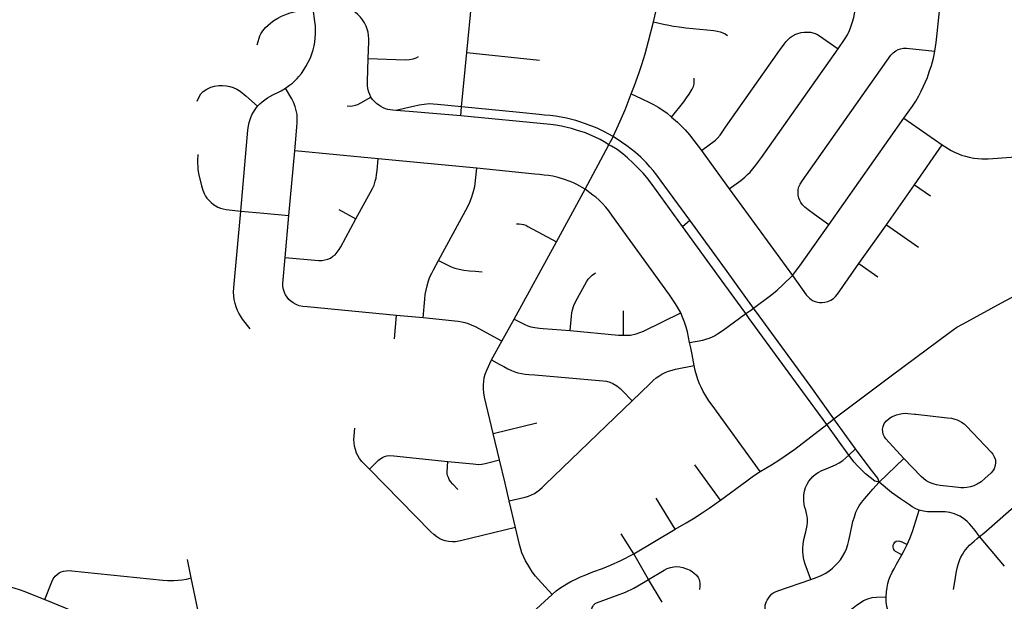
# Model space of a CAD drawing. Extents: x 1410746 to 1533160, y 578873 to 704954.
# Tile 209 of 227: x 1510802 to 1517310, y 661805 to 665648. Entities that reach past the tile are written whole.
import ezdxf

# ---------------------------------------------------------------- set-up
doc = ezdxf.new("R2010")
doc.units = 0
doc.header["$MEASUREMENT"] = 0
doc.layers.add('MC_STREETS', color=254, linetype='CONTINUOUS')

msp = doc.modelspace()

# ---------------------------------------------------------------- linework, layer by layer
at = {"layer": 'MC_STREETS'}
for p, q in [((1513757.448525, 665431.00245), (1513791.44425, 665769.159675)), ((1514992.1674, 665633.332625), (1515016.1051, 665737.285975)), ((1516081.04995, 665546.571675), (1516211.028275, 665456.160725)), ((1513722.0608, 665071.324575), (1513757.448525, 665431.00245)), ((1513757.448525, 665431.00245), (1514238.10405, 665381.220275)), ((1513722.0608, 665071.324575), (1513564.666025, 665087.590125)), ((1513716.802925, 665013.12785), (1513558.352375, 665025.670675)), ((1513716.802925, 665013.12785), (1513722.0608, 665071.324575)), ((1516149.3873, 664293.44655), (1516646.1523, 664997.942)), ((1516646.1523, 664997.942), (1516898.04025, 664821.248875)), ((1512620.020025, 664782.1667), (1512633.93105, 664936.97505)), ((1514540.0119, 664527.31385), (1514696.9988, 664821.789325)), ((1516716.56465, 664556.940425), (1516898.04025, 664821.248875)), ((1512581.719575, 664355.1436), (1512620.020025, 664782.1667)), ((1513171.7128, 664729.2662), (1512620.020025, 664782.1667)), ((1513823.333825, 664665.9967), (1513171.7128, 664729.2662)), ((1516531.47675, 664292.463925), (1516716.56465, 664556.940425)), ((1516716.56465, 664556.940425), (1516821.74915, 664484.0249)), ((1514350.59825, 664179.5009), (1514540.0119, 664527.31385)), ((1515491.961125, 664530.694425), (1515909.63415, 663958.9347)), ((1512263.33045, 664383.09235), (1512415.332525, 664369.94745)), ((1512415.332525, 664369.94745), (1512581.719575, 664355.1436)), ((1512912.505325, 664394.130075), (1513024.59335, 664331.2568)), ((1512556.474875, 664076.16385), (1512581.719575, 664355.1436)), ((1515182.563875, 664280.90585), (1515230.799125, 664324.344225)), ((1516348.54725, 664036.578025), (1516531.47675, 664292.463925)), ((1516531.47675, 664292.463925), (1516742.94485, 664145.154525)), ((1514071.191, 663670.45075), (1514350.59825, 664179.5009)), ((1516348.54725, 664036.578025), (1516473.955875, 663949.936075)), ((1514793.498725, 663563.11085), (1514793.261725, 663725.407975)), ((1513279.424075, 663539.865725), (1513292.604325, 663693.241725)), ((1513469.953675, 663677.1412), (1513292.604325, 663693.241725)), ((1513989.5947, 663522.906425), (1514071.191, 663670.45075)), ((1513921.47065, 663399.692775), (1513989.5947, 663522.906425)), ((1516184.011975, 663011.956725), (1516571.578325, 663301.471225)), ((1516137.098, 662973.999725), (1516184.011975, 663011.956725)), ((1516326.977825, 662813.3314), (1516184.011975, 663011.956725)), ((1513930.95315, 662914.05875), (1514219.2879, 662984.947325)), ((1515925.318975, 662810.94415), (1516137.098, 662973.999725)), ((1516282.680675, 662771.49585), (1516137.098, 662973.999725)), ((1513972.785925, 662739.666875), (1513930.95315, 662914.05875)), ((1515826.756, 662742.44535), (1515925.318975, 662810.94415)), ((1516282.680675, 662771.49585), (1516326.977825, 662813.3314)), ((1516483.60425, 662593.24785), (1516646.68815, 662747.885325)), ((1515433.03155, 662473.5564), (1515263.550825, 662707.350625)), ((1514078.84995, 662292.75935), (1514036.36185, 662468.809825)), ((1515134.93115, 662281.29885), (1515009.77115, 662487.20835)), ((1514860.493575, 662118.463575), (1515134.93115, 662281.29885)), ((1514860.493575, 662118.463575), (1514778.58165, 662251.879425)), ((1517310.18375, 662037.40515), (1517146.682875, 662234.4021)), ((1511934.667825, 661959.5902), (1511910.5095, 662081.501975)), ((1514958.928175, 661949.19865), (1514860.493575, 662118.463575)), ((1512046.2213, 661436.37385), (1511934.667825, 661959.5902))]:
    msp.add_line(p, q, dxfattribs=at)
for points in [[(1516211.028275, 665456.160725), (1516254.07935, 665516.4208), (1516272.632125, 665548.514575), (1516286.332575, 665576.3229), (1516296.0294, 665600.1949), (1516306.73115, 665633.157125), (1516315.3827, 665661.41985), (1516320.5989, 665686.100575), (1516324.67205, 665709.7088), (1516335.315075, 665802.42055)], [(1513106.465175, 665390.7091), (1513109.988725, 665501.112025), (1513109.8854, 665522.45825), (1513108.599175, 665544.066625), (1513105.255025, 665565.160525), (1513099.33845, 665585.997175), (1513091.365525, 665605.8058), (1513080.3025, 665627.927725), (1513068.726575, 665646.19195), (1513054.835475, 665664.456175), (1513037.85745, 665681.4342), (1513019.07875, 665696.86875), (1512999.013825, 665709.2164), (1512978.63935, 665719.814625), (1512958.136975, 665728.1132), (1512936.4956, 665734.459175), (1512913.8665, 665737.770325), (1512891.4864, 665738.54205), (1512866.584025, 665736.449325), (1512740.769425, 665718.92275)], [(1516851.18875, 665440.36175), (1516859.4852, 665497.973675), (1516866.734825, 665556.5546), (1516885.581025, 665749.26155)], [(1512371.455225, 665482.81095), (1512384.46275, 665525.6078), (1512388.957475, 665541.192725), (1512395.091325, 665554.19795), (1512408.6451, 665573.6277), (1512427.868825, 665595.8698), (1512444.7405, 665612.325125), (1512462.709625, 665627.30345), (1512482.0764, 665641.892325), (1512507.36735, 665657.831925), (1512532.31185, 665670.134725), (1512554.4086, 665680.3027), (1512572.795375, 665687.258725), (1512589.470525, 665692.7879), (1512616.35775, 665700.64915), (1512654.266, 665707.5049), (1512740.769425, 665718.92275)], [(1512560.08535, 665196.398175), (1512586.012625, 665214.3312), (1512604.707025, 665229.23045), (1512621.616125, 665244.561375), (1512636.7216, 665259.8923), (1512647.99435, 665272.743225), (1512664.2271, 665293.259625), (1512680.47955, 665316.63085), (1512693.785275, 665337.886375), (1512709.75605, 665366.744925), (1512723.2124, 665396.3774), (1512733.30875, 665421.983125), (1512740.97105, 665447.793), (1512747.8268, 665474.812725), (1512752.04665, 665500.055025), (1512755.365875, 665528.41225), (1512756.9866, 665556.0713), (1512757.5055, 665578.4555), (1512756.295675, 665607.491625), (1512753.06945, 665636.527725), (1512740.769425, 665718.92275)], [(1514844.062525, 665157.70385), (1514866.688425, 665214.040175), (1514896.31205, 665299.4898), (1514913.533475, 665351.2794), (1514935.3064, 665421.932475), (1514959.005175, 665506.030725), (1514992.1674, 665633.332625)], [(1514992.1674, 665633.332625), (1515056.732625, 665618.37325), (1515092.354975, 665610.83275), (1515124.32945, 665605.108775)], [(1515124.32945, 665605.108775), (1515160.21945, 665600.17205), (1515205.982475, 665594.711675), (1515389.26185, 665575.94005), (1515411.6719, 665572.2609), (1515432.102975, 665567.888225), (1515448.576025, 665562.129375), (1515464.996925, 665553.4565), (1515479.994275, 665543.71635)], [(1515307.9559, 664783.5407), (1515400.4869, 664851.8365), (1515414.208975, 664865.071375), (1515431.157425, 664885.8991), (1515448.45825, 664910.728125), (1515467.476925, 664937.3478), (1515823.78525, 665444.3117), (1515853.755025, 665486.40215), (1515868.116525, 665503.9976), (1515882.987575, 665518.66915), (1515894.98525, 665529.74885), (1515907.5118, 665538.99785), (1515919.999625, 665546.06115), (1515925.956, 665549.233725), (1515944.916575, 665556.91055), (1515966.646525, 665562.3518), (1515987.495225, 665565.623125), (1516008.017175, 665566.349825), (1516029.6172, 665564.507325), (1516053.692925, 665559.705825), (1516070.068525, 665552.656675), (1516081.04995, 665546.571675)], [(1513106.465175, 665390.7091), (1513350.7566, 665381.87685), (1513379.6256, 665384.24965), (1513402.16715, 665389.390725), (1513421.945575, 665396.945325), (1513438.111225, 665405.39905)], [(1515491.961125, 664530.694425), (1515567.974425, 664586.534875), (1515594.485525, 664607.92065), (1515612.198425, 664624.3632), (1515629.6436, 664641.539025), (1515648.557925, 664662.331625), (1515666.956175, 664685.68395), (1515685.680875, 664711.58055), (1515704.418375, 664738.205825), (1516211.028275, 665456.160725)], [(1516149.3873, 664293.44655), (1516055.066625, 664361.07075), (1516013.462375, 664391.322975), (1515991.010975, 664408.482075), (1515975.2935, 664425.1569), (1515965.1485, 664439.18215), (1515957.537625, 664453.526275), (1515952.180025, 664468.194875), (1515948.030425, 664487.577725), (1515946.38935, 664505.823075), (1515948.418875, 664525.095675), (1515952.695775, 664544.32825), (1515961.159325, 664562.029), (1515976.480825, 664586.164775), (1516559.5922, 665412.97285), (1516575.34445, 665429.815), (1516592.4038, 665441.1693), (1516607.451675, 665450.0092), (1516624.74855, 665455.7152), (1516643.58315, 665459.56625), (1516663.811475, 665459.5702), (1516851.18875, 665440.36175)], [(1516646.1523, 664997.942), (1516702.498075, 665076.3459), (1516724.459975, 665110.564975), (1516744.449425, 665144.455), (1516761.303725, 665175.850275), (1516776.77975, 665208.72785), (1516789.637325, 665236.551275), (1516801.1032, 665265.128325), (1516813.629375, 665302.794875), (1516828.00025, 665346.214275), (1516841.50035, 665394.214675), (1516851.18875, 665440.36175)], [(1513122.4705, 665136.11675), (1513115.284525, 665153.25255), (1513109.663725, 665169.750225), (1513104.164725, 665192.0727), (1513101.2064, 665215.0779), (1513101.102375, 665240.582125), (1513106.465175, 665390.7091)], [(1511975.48555, 665108.897675), (1511989.870675, 665143.2493), (1511999.440475, 665158.1876), (1512014.033375, 665174.510075), (1512038.45415, 665189.857525), (1512065.075225, 665201.332125), (1512089.4014, 665208.2169), (1512118.317425, 665212.34775), (1512142.6436, 665212.806725), (1512168.346725, 665210.9708), (1512190.48215, 665206.30955), (1512212.833175, 665199.349575), (1512237.194375, 665189.398525), (1512260.1536, 665174.817475), (1512296.709975, 665145.378575), (1512374.97555, 665076.207125)], [(1515111.030125, 665004.923475), (1515191.20745, 665105.1352), (1515209.664125, 665131.765075), (1515226.122425, 665156.60885), (1515246.64305, 665188.666525), (1515254.8261, 665206.371875), (1515259.064275, 665223.419425), (1515260.623, 665260.49055)], [(1512374.97555, 665076.207125), (1512389.181425, 665091.6088), (1512404.621675, 665105.4529), (1512422.86125, 665119.4008), (1512439.52355, 665130.931825), (1512455.295975, 665140.222425), (1512476.25385, 665151.457575), (1512508.662925, 665166.581825), (1512531.3493, 665178.46515), (1512560.08535, 665196.398175)], [(1512633.93105, 664936.97505), (1512635.902725, 664967.84095), (1512637.0505, 664994.9878), (1512635.288025, 665021.9792), (1512630.422875, 665048.297725), (1512623.5853, 665074.2875), (1512612.855, 665102.53285), (1512600.428975, 665125.30185), (1512560.08535, 665196.398175)], [(1514724.377675, 664875.94735), (1514760.03115, 664952.90945), (1514803.410325, 665053.414175), (1514844.062525, 665157.70385)], [(1514844.062525, 665157.70385), (1514909.9258, 665127.650975), (1514965.70555, 665101.1455), (1514991.905775, 665088.10285), (1515022.3908, 665070.388575), (1515053.69975, 665049.790575), (1515082.530825, 665029.477875), (1515111.030125, 665004.923475)], [(1512263.33045, 664383.09235), (1512310.897925, 664918.880325), (1512314.022475, 664945.5385), (1512318.691075, 664967.783025), (1512323.08505, 664982.338075), (1512329.4014, 665001.012475), (1512337.365475, 665018.863), (1512347.57305, 665036.62485), (1512353.942125, 665047.0756), (1512363.178675, 665060.753725), (1512374.97555, 665076.207125)], [(1512966.03735, 665079.181725), (1512985.660575, 665076.1415), (1513001.690825, 665077.7998), (1513021.59045, 665082.7747), (1513037.344325, 665088.578775), (1513057.520325, 665098.80495), (1513122.4705, 665136.11675)], [(1513289.4877, 665047.28385), (1513267.295525, 665049.0559), (1513250.436125, 665051.266975), (1513234.95865, 665054.3072), (1513220.033925, 665058.45295), (1513205.2659, 665064.56705), (1513188.196625, 665073.43715), (1513174.9592, 665082.234), (1513160.33505, 665093.553675), (1513149.2797, 665104.332625), (1513134.90775, 665120.0865), (1513122.4705, 665136.11675)], [(1513564.666025, 665087.590125), (1513534.0611, 665090.1383), (1513507.65585, 665091.00405), (1513475.19035, 665087.973925), (1513441.426225, 665082.77945), (1513405.064875, 665074.987725), (1513354.519625, 665062.66585), (1513289.4877, 665047.28385)], [(1513558.352375, 665025.670675), (1513375.34565, 665040.824875), (1513289.4877, 665047.28385)], [(1514696.9988, 664821.789325), (1514664.202275, 664841.68495), (1514638.035325, 664855.2689), (1514606.571475, 664871.133375), (1514540.776025, 664899.63495), (1514505.040525, 664912.297), (1514475.418875, 664921.206775), (1514448.867075, 664928.968575), (1514420.897975, 664936.02695), (1514401.58995, 664940.380275), (1514382.54995, 664944.000025), (1514345.299375, 664950.496075), (1514310.53075, 664954.39765), (1513716.802925, 665013.12785)], [(1514724.377675, 664875.94735), (1514667.34795, 664907.57065), (1514618.3067, 664930.307475), (1514542.70745, 664960.4416), (1514504.163225, 664973.154175), (1514477.3306, 664980.920875), (1514450.491425, 664988.323425), (1514415.52035, 664996.600325), (1514380.2491, 665003.7896), (1514342.430275, 665009.93165), (1514307.668225, 665014.1974), (1514271.214875, 665018.12915), (1514234.4738, 665021.70165), (1514105.753275, 665034.937175), (1513722.0608, 665071.324575)], [(1515111.030125, 665004.923475), (1515150.026425, 664970.344475), (1515180.39415, 664940.2917), (1515200.526325, 664919.16575), (1515228.882575, 664886.5989), (1515307.9559, 664783.5407)], [(1514696.9988, 664821.789325), (1514705.156275, 664838.03765), (1514710.401, 664848.509075), (1514724.377675, 664875.94735)], [(1515182.563875, 664280.90585), (1514981.56735, 664559.418875), (1514946.1507, 664605.94665), (1514922.8868, 664633.03), (1514890.94235, 664666.71055), (1514856.914575, 664700.3911), (1514819.075, 664735.4473), (1514787.7929, 664761.50925), (1514750.3714, 664789.867125), (1514713.1392, 664813.121025), (1514696.9988, 664821.789325)], [(1515230.799125, 664324.344225), (1515042.678475, 664581.293875), (1515013.408275, 664620.48985), (1514989.553475, 664650.738325), (1514967.678475, 664676.78), (1514942.678475, 664704.905), (1514906.914575, 664739.28), (1514873.234025, 664769.83555), (1514844.06735, 664793.44665), (1514815.595125, 664814.974425), (1514779.3569, 664839.624575), (1514724.377675, 664875.94735)], [(1516898.04025, 664821.248875), (1516958.310225, 664784.706725), (1516981.5958, 664772.537975), (1517006.165825, 664761.94745), (1517027.7705, 664753.89865), (1517053.18775, 664745.849875), (1517077.757775, 664739.49555), (1517108.258475, 664733.56485), (1517135.79385, 664730.5995), (1517162.05835, 664728.4814), (1517203.5732, 664728.4814), (1517477.153025, 664748.51485)], [(1511980.344775, 664756.726475), (1511976.3087, 664717.60285), (1511980.3484, 664661.060625), (1511984.886125, 664632.1975), (1512004.901625, 664550.634225), (1512013.389025, 664521.717125), (1512022.306475, 664498.531775), (1512030.510525, 664482.83705), (1512040.14135, 664468.56915), (1512054.432225, 664453.1575), (1512067.1294, 664440.54205), (1512082.63525, 664427.87605), (1512094.716125, 664419.34485), (1512111.837625, 664410.0707), (1512128.959125, 664402.93675), (1512146.430075, 664397.582475), (1512167.704325, 664393.1924), (1512263.33045, 664383.09235)], [(1515307.9559, 664783.5407), (1515369.794225, 664698.459225), (1515491.961125, 664530.694425)], [(1513024.59335, 664331.2568), (1513133.608875, 664531.760375), (1513144.15185, 664555.615975), (1513152.192825, 664580.974175), (1513157.314225, 664600.191), (1513160.809275, 664622.716225), (1513164.12785, 664651.07345), (1513171.7128, 664729.2662)], [(1513570.6786, 664057.4651), (1513763.806375, 664413.66), (1513776.662725, 664442.834075), (1513788.53015, 664472.00815), (1513799.408625, 664507.115925), (1513809.29815, 664545.190575), (1513815.726325, 664585.2431), (1513823.333825, 664665.9967)], [(1514540.0119, 664527.31385), (1514484.6731, 664559.2718), (1514458.199075, 664571.40365), (1514408.811375, 664590.504025), (1514361.03065, 664605.2038), (1514324.929325, 664613.136525), (1514297.201375, 664618.00495), (1514269.17355, 664621.785775), (1514238.04925, 664625.257875), (1514206.918425, 664628.365825), (1513823.333825, 664665.9967)], [(1515171.8991, 663710.5015), (1515148.4792, 663752.088375), (1515132.6505, 663778.237925), (1515115.12985, 663804.0535), (1515096.20535, 663829.894), (1514715.78465, 664357.459575), (1514696.768825, 664384.97425), (1514676.695375, 664409.3784), (1514652.71575, 664435.309775), (1514629.526825, 664458.312675), (1514610.159075, 664475.0538), (1514591.1254, 664489.195), (1514540.0119, 664527.31385)], [(1512324.709325, 663605.9167), (1512274.65785, 663669.55015), (1512260.553125, 663690.779225), (1512249.8608, 663709.4903), (1512240.857725, 663727.356475), (1512232.26915, 663749.734375), (1512225.742275, 663773.6995), (1512220.2664, 663799.12315), (1512217.13735, 663823.76455), (1512215.5728, 663848.797075), (1512217.13735, 663879.305475), (1512263.33045, 664383.09235)], [(1512556.474875, 664076.16385), (1512776.32225, 664056.281825), (1512798.7685, 664057.602175), (1512819.894375, 664060.242925), (1512838.37955, 664064.8642), (1512856.2045, 664073.4466), (1512872.7091, 664084.669725), (1512886.572975, 664095.232675), (1512901.304875, 664112.2284), (1512914.5519, 664130.206375), (1512924.121775, 664146.79295), (1513024.59335, 664331.2568)], [(1514085.16145, 664299.4193), (1514102.40255, 664299.071525), (1514118.680075, 664298.0512), (1514131.260425, 664294.546925), (1514146.904425, 664289.53055), (1514161.666875, 664282.343875), (1514350.59825, 664179.5009)], [(1515651.24395, 663742.741925), (1515466.645475, 663999.4892), (1515230.799125, 664324.344225)], [(1515909.63415, 663958.9347), (1515958.537275, 664021.426075), (1516149.3873, 664293.44655)], [(1515601.413975, 663705.742675), (1515546.30385, 663782.1408), (1515445.654775, 663920.194), (1515182.563875, 664280.90585)], [(1513292.604325, 663693.241725), (1512701.78625, 663750.76455), (1512674.306, 663753.80885), (1512650.2227, 663758.249125), (1512630.411075, 663765.8915), (1512610.3714, 663776.452825), (1512594.8452, 663788.025625), (1512581.2983, 663800.291675), (1512569.475825, 663814.712925), (1512559.9135, 663829.8218), (1512552.598225, 663844.89035), (1512545.9365, 663865.0478), (1512542.0835, 663885.1547), (1512541.045775, 663905.575275), (1512556.474875, 664076.16385)], [(1513469.953675, 663677.1412), (1513479.81385, 663800.832), (1513483.008925, 663831.27935), (1513487.7076, 663860.22315), (1513494.285725, 663889.166925), (1513504.43485, 663923.561175), (1513514.020125, 663948.746025), (1513525.296925, 663973.742925), (1513536.573725, 663995.3568), (1513570.6786, 664057.4651)], [(1513570.6786, 664057.4651), (1513636.2537, 664023.36445), (1513653.67445, 664015.294875), (1513677.75015, 664006.343525), (1513707.12515, 663998.999775), (1513737.316125, 663993.69595), (1513774.44285, 663989.6161), (1513814.4255, 663985.944225), (1513858.08, 663983.0883)], [(1515909.63415, 663958.9347), (1515999.844375, 663830.955725), (1516010.1719, 663819.68595), (1516022.111925, 663807.50225), (1516033.564625, 663798.4863), (1516046.47935, 663790.9324), (1516060.368775, 663785.084225), (1516074.989225, 663780.94175), (1516087.90395, 663779.236025), (1516106.4232, 663778.7487), (1516123.96775, 663780.698075), (1516143.976875, 663785.3183), (1516162.2246, 663793.8565), (1516179.769125, 663805.309175), (1516194.389575, 663819.1986), (1516207.24085, 663835.1945), (1516348.54725, 664036.578025)], [(1514440.69255, 663593.519475), (1514448.31885, 663689.927725), (1514451.50585, 663711.001175), (1514456.09705, 663732.049375), (1514465.012375, 663759.213675), (1514477.88605, 663787.764475), (1514548.192, 663916.932525), (1514560.05575, 663933.390625), (1514574.44875, 663949.247075), (1514585.2008, 663959.62405), (1514608.385975, 663975.76885)], [(1515651.24395, 663742.741925), (1515773.091475, 663832.010775), (1515808.606525, 663861.165625), (1515848.4322, 663897.33645), (1515909.63415, 663958.9347)], [(1516571.578325, 663301.471225), (1516947.4119, 663582.221275), (1516996.023, 663615.49625), (1517036.995225, 663639.107375), (1517315.46745, 663789.801825), (1517370.328575, 663818.274025), (1517421.71745, 663842.5796), (1517468.245225, 663864.801825), (1517525.189675, 663889.107375), (1517691.189675, 663959.8157)], [(1514793.498725, 663563.11085), (1514815.23675, 663562.771825), (1514838.58875, 663564.5402), (1514875.821275, 663572.617925), (1514900.407525, 663580.55755), (1514925.033125, 663590.6822), (1515171.8991, 663710.5015)], [(1515230.22935, 663515.641325), (1515214.907225, 663585.8643), (1515207.0145, 663615.87965), (1515196.09755, 663649.592175), (1515183.75635, 663682.237125), (1515171.8991, 663710.5015)], [(1515230.22935, 663515.641325), (1515316.5532, 663531.42685), (1515336.6192, 663536.16465), (1515358.8446, 663543.217075), (1515375.820925, 663549.83615), (1515394.5348, 663559.338425), (1515415.26015, 663571.3548), (1515452.523875, 663596.92005), (1515601.413975, 663705.742675)], [(1515601.413975, 663705.742675), (1515627.893275, 663725.30725), (1515631.3027, 663727.432575), (1515651.24395, 663742.741925)], [(1516137.098, 662973.999725), (1515953.813625, 663221.80475), (1515624.45495, 663674.364125), (1515601.413975, 663705.742675)], [(1516184.011975, 663011.956725), (1516031.21935, 663224.494525), (1515690.2117, 663690.6774), (1515651.24395, 663742.741925)], [(1513989.5947, 663522.906425), (1513814.5862, 663618.9446), (1513789.2283, 663630.693275), (1513767.47015, 663639.4626), (1513747.34485, 663645.28805), (1513725.24025, 663650.4206), (1513700.28755, 663653.4183), (1513469.953675, 663677.1412)], [(1514071.191, 663670.45075), (1514122.664325, 663642.204725), (1514140.216125, 663633.87535), (1514160.57665, 663625.49545), (1514180.6957, 663619.30615), (1514206.157925, 663613.385225), (1514238.39375, 663609.16445), (1514262.24245, 663607.28025), (1514440.69255, 663593.519475)], [(1514440.69255, 663593.519475), (1514760.7018, 663564.47385), (1514793.498725, 663563.11085)], [(1515259.535725, 663363.196425), (1515245.66995, 663436.308175), (1515236.91405, 663480.911425), (1515230.22935, 663515.641325)], [(1513930.95315, 662914.05875), (1513874.8971, 663153.120325), (1513870.06035, 663183.215625), (1513867.9351, 663209.061675), (1513867.3034, 663234.014175), (1513869.198525, 663258.65085), (1513872.988775, 663281.076525), (1513879.305875, 663306.344875), (1513888.7815, 663332.244975), (1513921.47065, 663399.692775)], [(1513921.47065, 663399.692775), (1513970.8759, 663372.049425), (1514000.93065, 663355.845075), (1514027.9283, 663341.517025), (1514052.705025, 663330.317775), (1514073.941, 663322.1122), (1514095.45145, 663315.1693), (1514119.803425, 663309.996725), (1514142.7837, 663306.670625), (1514167.749525, 663304.4016), (1514205.903975, 663301.168025), (1514632.450425, 663265.202625), (1514658.540075, 663262.657275), (1514679.9962, 663259.1635), (1514702.075225, 663252.574925), (1514722.436425, 663244.195675), (1514748.4752, 663229.35585), (1514771.5728, 663210.89195), (1514787.322775, 663196.03765), (1514849.44135, 663130.44785)], [(1514849.44135, 663130.44785), (1514966.563225, 663242.014925), (1514989.4244, 663263.465325), (1515008.95575, 663280.71105), (1515025.767275, 663292.547725), (1515046.643775, 663305.0676), (1515068.3107, 663316.04955), (1515090.783225, 663325.656125), (1515114.295875, 663333.003575), (1515137.42575, 663338.055075), (1515259.535725, 663363.196425)], [(1515695.47645, 662663.568575), (1515378.210375, 663101.680875), (1515357.92595, 663130.09585), (1515343.43615, 663152.578075), (1515330.037225, 663173.21945), (1515319.688825, 663191.620325), (1515305.858475, 663219.55565), (1515295.869325, 663242.322), (1515284.573075, 663270.57655), (1515266.23355, 663329.1952), (1515259.535725, 663363.196425)], [(1514036.36185, 662468.809825), (1514142.762525, 662494.154925), (1514164.1253, 662500.65665), (1514185.0237, 662508.551575), (1514204.52885, 662518.304175), (1514220.31875, 662528.985575), (1514237.966275, 662542.453425), (1514255.6138, 662557.3145), (1514276.047775, 662577.748475), (1514849.44135, 663130.44785)], [(1516646.68815, 662747.885325), (1516527.367175, 662879.3447), (1516518.0506, 662892.626175), (1516509.661175, 662910.627125), (1516506.26945, 662925.2603), (1516505.725175, 662942.02865), (1516508.5713, 662959.82945), (1516516.79305, 662979.7205), (1516530.332075, 662998.423875), (1516548.01315, 663013.045875), (1516564.7736, 663023.3126), (1516582.05705, 663031.383775), (1516597.05405, 663037.30995), (1516615.68985, 663042.4428), (1516636.265925, 663046.083875), (1516654.275075, 663047.584525), (1516672.800625, 663046.5258), (1516717.4029, 663042.452325), (1516724.1378, 663041.968075), (1516935.013675, 663018.53965), (1516960.235075, 663014.811625), (1516983.151425, 663009.412825)], [(1516983.151425, 663009.412825), (1516998.858125, 663003.9017), (1517012.0848, 662997.28835), (1517026.089625, 662989.23), (1517043.5781, 662977.260525), (1517060.452725, 662962.387525), (1517223.376275, 662789.682575), (1517234.049975, 662776.874125), (1517243.4107, 662759.485375), (1517250.631825, 662738.9549), (1517252.567825, 662721.433275), (1517249.9773, 662702.170525), (1517241.7237, 662680.4583), (1517233.357575, 662668.220125), (1517222.431075, 662654.206375), (1517181.857675, 662616.31045), (1517156.4696, 662594.903025), (1517131.459475, 662578.9539), (1517109.362075, 662568.782), (1517085.90545, 662561.18425), (1517063.0692, 662556.85455), (1517042.518725, 662554.67015), (1517022.582075, 662555.389325), (1517008.099825, 662556.603475), (1516886.5026, 662571.478475), (1516861.710925, 662575.25625), (1516846.1276, 662579.27015), (1516827.0026, 662585.409025), (1516810.710925, 662592.964575), (1516790.8776, 662604.0618), (1516777.41925, 662613.74235), (1516760.41925, 662629.089575), (1516646.68815, 662747.885325)], [(1513114.896325, 662678.4831), (1513082.63555, 662709.984475), (1513063.32655, 662730.00445), (1513049.047375, 662748.47685), (1513036.211775, 662769.10905), (1513028.628125, 662784.911175), (1513020.60025, 662807.278575), (1513015.6626, 662829.590875), (1513012.41655, 662852.236825), (1513011.39785, 662873.7499), (1513013.246925, 662898.490675), (1513017.6063, 662949.414025)], [(1516483.60425, 662593.24785), (1516473.851875, 662619.81045), (1516432.62065, 662671.185675), (1516378.022025, 662745.022475), (1516326.977825, 662813.3314)], [(1513114.896325, 662678.4831), (1513174.44115, 662737.1173), (1513189.556925, 662749.597275), (1513200.916825, 662756.315425), (1513214.229775, 662762.269825), (1513228.914475, 662766.378075), (1513246.368825, 662768.250775), (1513275.267725, 662765.910225), (1513632.309975, 662729.99495)], [(1513698.147125, 662543.726625), (1513664.429675, 662578.22655), (1513649.882125, 662597.4319), (1513641.6643, 662609.2373), (1513635.438925, 662622.46465), (1513630.343775, 662636.035825), (1513628.0249, 662647.7356), (1513626.849025, 662660.507875), (1513632.309975, 662729.99495)], [(1513632.309975, 662729.99495), (1513798.341475, 662712.809275), (1513833.694425, 662709.989725), (1513855.85635, 662711.125), (1513877.904975, 662715.39065), (1513972.785925, 662739.666875)], [(1514036.36185, 662468.809825), (1514009.87945, 662585.149425), (1513972.785925, 662739.666875)], [(1515695.47645, 662663.568575), (1515770.857025, 662707.086175), (1515826.756, 662742.44535)], [(1516030.046, 661950.455825), (1515993.922125, 662051.548575), (1515987.2856, 662073.62945), (1515982.8417, 662092.288875), (1515980.095975, 662111.646775), (1515978.5133, 662133.170025), (1515978.066775, 662155.401275), (1515979.6908, 662183.42485), (1515985.2797, 662213.1994), (1515998.006375, 662265.0697), (1516007.154325, 662305.34585), (1516009.236, 662327.532175), (1516008.802925, 662350.4921), (1516007.12905, 662366.916275), (1516002.979125, 662386.2991), (1515997.182875, 662407.89715), (1515992.445025, 662425.833475), (1515987.465375, 662445.95975), (1515984.2623, 662471.1549), (1515983.757375, 662490.1086), (1515984.9316, 662508.667625), (1515989.318725, 662534.0918), (1515995.907625, 662556.9264), (1516005.85445, 662578.972275), (1516017.434475, 662598.0746), (1516030.105375, 662615.335725), (1516043.84815, 662629.66345), (1516062.1109, 662645.367825), (1516080.0213, 662657.070875), (1516103.856225, 662670.1253), (1516131.597975, 662681.653175), (1516193.5998, 662707.8713), (1516218.83925, 662720.9008), (1516243.2749, 662736.131075), (1516282.680675, 662771.49585)], [(1516483.60425, 662593.24785), (1516453.24495, 662598.682875), (1516391.757225, 662648.597475), (1516339.016175, 662700.54225), (1516317.2413, 662724.246925), (1516282.680675, 662771.49585)], [(1514078.84995, 662292.75935), (1513714.950875, 662203.878), (1513683.479825, 662198.99305), (1513662.0848, 662197.80555), (1513635.29455, 662199.948775), (1513615.019675, 662204.59245), (1513595.481325, 662211.86475), (1513578.745125, 662218.722675), (1513559.284875, 662230.3657), (1513539.629075, 662246.7482), (1513519.71145, 662264.228475), (1513114.896325, 662678.4831)], [(1515433.03155, 662473.5564), (1515608.968725, 662602.04945), (1515652.300725, 662633.9418), (1515695.47645, 662663.568575)], [(1516030.046, 661950.455825), (1516073.570525, 661964.616225), (1516099.0462, 661975.0916), (1516125.7233, 661989.917025), (1516149.0297, 662004.802825), (1516173.80555, 662023.3054), (1516192.6628, 662040.8208), (1516210.1352, 662059.45395), (1516226.797575, 662079.92275), (1516240.657125, 662100.80625), (1516256.038, 662128.220225), (1516267.147225, 662152.431475), (1516276.63605, 662180.3146), (1516283.302725, 662207.5196), (1516291.868975, 662246.713425), (1516309.712775, 662333.467525), (1516318.691425, 662364.27455), (1516328.49325, 662393.973625), (1516341.05195, 662420.709475), (1516350.31965, 662436.209775), (1516365.871125, 662457.427575), (1516387.999675, 662485.08565), (1516441.629825, 662546.063875), (1516483.60425, 662593.24785)], [(1516747.105925, 662406.9162), (1516725.09055, 662417.145175), (1516701.709675, 662429.584125), (1516682.8229, 662441.943025), (1516623.132075, 662482.352725), (1516564.87795, 662524.558675), (1516483.60425, 662593.24785)], [(1515312.924625, 662388.8561), (1515359.02985, 662420.4018), (1515433.03155, 662473.5564)], [(1517146.682875, 662234.4021), (1517174.050275, 662256.5031), (1517226.55805, 662301.837), (1517320.18745, 662384.328975), (1517405.234525, 662458.230075), (1517424.639675, 662475.007925), (1517436.28565, 662482.0873), (1517447.88635, 662486.61715), (1517460.2846, 662488.582375), (1517470.422375, 662489.8596)], [(1516667.75865, 662179.9022), (1516685.5399, 662220.65305), (1516702.1936, 662267.453875), (1516747.105925, 662406.9162)], [(1517146.682875, 662234.4021), (1517117.3204, 662273.906625), (1517095.583575, 662299.796), (1517079.8838, 662317.5627), (1517064.968475, 662332.036425), (1517050.569225, 662343.950775), (1517032.806125, 662356.28965), (1517015.57225, 662366.797175), (1516999.6976, 662374.73055), (1516981.5756, 662382.70365), (1516965.65535, 662388.087825), (1516948.8798, 662392.758075), (1516933.744, 662394.8493), (1516918.8956, 662397.299425), (1516897.26015, 662397.3204), (1516862.9784, 662397.201975), (1516837.685125, 662396.92375), (1516821.380375, 662396.48545), (1516802.8545, 662397.544175), (1516776.482825, 662399.8355), (1516747.105925, 662406.9162)], [(1515134.93115, 662281.29885), (1515206.58475, 662322.894575), (1515255.513525, 662351.8604), (1515312.924625, 662388.8561)], [(1514321.47235, 661851.3201), (1514229.051225, 661952.586375), (1514212.17435, 661972.1359), (1514190.380375, 662000.562825), (1514173.640075, 662025.515325), (1514160.058325, 662048.572725), (1514146.160725, 662072.893525), (1514133.52655, 662097.846025), (1514121.839925, 662125.9571), (1514113.6277, 662150.59375), (1514105.769675, 662181.587575), (1514078.84995, 662292.75935)], [(1516974.097925, 661883.72105), (1516982.8771, 661934.93355), (1516992.034575, 661991.604025), (1516996.088025, 662014.119725), (1517000.096225, 662034.0859), (1517006.3646, 662054.7404), (1517010.818, 662068.14095), (1517016.395075, 662081.5215), (1517023.40885, 662096.697975), (1517033.570575, 662115.097225), (1517045.418, 662133.4666), (1517054.927475, 662146.777275), (1517064.9793, 662158.98525), (1517080.164625, 662175.473425), (1517110.16425, 662203.35655), (1517130.151075, 662221.21675), (1517146.682875, 662234.4021)], [(1516631.9759, 662111.319025), (1516590.8057, 662134.64015), (1516583.070475, 662142.06435), (1516577.621025, 662151.6339), (1516574.87325, 662164.4503), (1516575.2339, 662175.35695), (1516579.63545, 662185.8438), (1516586.27075, 662196.436825), (1516595.829925, 662202.3194), (1516608.3304, 662204.893025), (1516620.288575, 662202.994425), (1516632.088125, 662198.74495), (1516667.75865, 662179.9022)], [(1516631.9759, 662111.319025), (1516647.9703, 662141.636875), (1516667.75865, 662179.9022)], [(1514321.47235, 661851.3201), (1514348.25555, 661873.91065), (1514372.985775, 661891.860025), (1514417.4603, 661919.980675), (1514444.982675, 661935.5368), (1514477.06705, 661952.1334), (1514509.0824, 661966.861725), (1514532.860225, 661976.63695), (1514559.74765, 661987.4496), (1514590.868, 661999.279625), (1514653.28875, 662021.967875), (1514707.97625, 662043.32205), (1514775.684575, 662074.051225), (1514860.493575, 662118.463575)], [(1516527.8744, 661835.563325), (1516530.150325, 661868.6758), (1516534.582725, 661896.649175), (1516540.106, 661922.78165), (1516547.289075, 661947.427275), (1516555.843825, 661970.2271), (1516568.4091, 661997.327125), (1516580.90285, 662020.4209), (1516597.45925, 662050.728575), (1516631.9759, 662111.319025)], [(1514958.928175, 661949.19865), (1515061.18595, 662011.428025), (1515082.555925, 662021.55065), (1515103.176075, 662028.29905), (1515125.835425, 662032.47925), (1515145.91605, 662034.29765), (1515166.1613, 662032.798), (1515184.926875, 662029.116325), (1515210.148825, 662020.709), (1515232.7285, 662011.10065), (1515248.5823, 662000.77165), (1515260.11235, 661991.4035), (1515274.524875, 661977.711575), (1515285.3343, 661963.539225), (1515292.540575, 661950.327725), (1515295.423075, 661938.7977), (1515297.584975, 661924.144925), (1515296.611775, 661906.288575), (1515294.5877, 661883.825475)], [(1510967.3478, 661818.309425), (1511014.1128, 661934.048375), (1511024.037975, 661954.6356), (1511036.418525, 661971.171), (1511049.269225, 661982.5975), (1511062.955875, 661993.644375), (1511077.105775, 661999.218525), (1511092.666775, 662005.131225), (1511110.1349, 662007.73065), (1511125.60405, 662008.54495), (1511146.938975, 662007.431425), (1511748.07945, 661945.474775), (1511779.839175, 661943.71035), (1511819.8802, 661943.57295), (1511849.126225, 661944.8679), (1511875.00805, 661946.58805), (1511904.231425, 661952.091375), (1511934.667825, 661959.5902)], [(1514641.12015, 661612.786675), (1514631.492325, 661621.66615), (1514622.703375, 661630.7896), (1514613.197825, 661646.336025), (1514604.4669, 661664.427425), (1514598.078675, 661683.1429), (1514585.849425, 661731.35335), (1514583.877025, 661743.684075), (1514584.103025, 661753.8539), (1514586.362975, 661764.249725), (1514589.526925, 661771.707575), (1514594.950825, 661779.61745), (1514599.24475, 661784.81535), (1514605.34665, 661790.01325), (1514614.0553, 661794.431125), (1514745.986625, 661843.020875), (1514805.102575, 661866.642675), (1514860.565525, 661892.96055), (1514924.34535, 661928.731275), (1514958.928175, 661949.19865)], [(1515049.158525, 661800.6976), (1514958.928175, 661949.19865)], [(1515787.64065, 661624.70845), (1515760.8861, 661668.54005), (1515744.2257, 661695.4327), (1515736.117125, 661713.429075), (1515730.791675, 661729.9182), (1515728.608275, 661749.26625), (1515728.4169, 661765.36855), (1515729.99705, 661779.844275), (1515735.3914, 661798.69235), (1515741.530825, 661812.062725), (1515750.51145, 661827.203775), (1515761.72665, 661841.576125), (1515773.745325, 661853.748675), (1515787.41065, 661863.705675), (1515812.625175, 661875.27815), (1516030.046, 661950.455825)], [(1510385.73135, 661939.667725), (1510498.742425, 661932.055275), (1510629.22885, 661919.474325), (1510677.839975, 661913.831975), (1510710.8469, 661907.97565), (1510738.4434, 661901.861425), (1510764.4486, 661894.8342), (1510804.387175, 661881.36245), (1510830.346425, 661871.786025), (1510967.3478, 661818.309425)], [(1510967.3478, 661818.309425), (1511888.0989, 661440.676975), (1511901.778025, 661435.6947), (1511922.358875, 661429.3959), (1511938.712975, 661427.014925), (1511953.019375, 661425.664225), (1511968.188325, 661425.39125), (1511982.814925, 661426.220975), (1511998.57835, 661427.759025), (1512019.156375, 661431.39615), (1512046.2213, 661436.37385)], [(1513844.609, 661094.626175), (1513854.943875, 661157.124925), (1513860.8047, 661185.6832), (1513882.074225, 661267.62105), (1513896.515575, 661314.981175), (1513911.60035, 661355.92555), (1513925.773625, 661388.411675), (1513943.54165, 661423.432275), (1513947.62465, 661431.73835), (1513970.25945, 661471.772075), (1513987.6226, 661499.877975), (1514009.852525, 661532.997), (1514032.324275, 661563.92575), (1514049.55685, 661584.747225), (1514067.6385, 661605.918125), (1514090.58695, 661632.10245), (1514113.489475, 661655.73725), (1514118.64365, 661661.109625), (1514144.682, 661687.2385), (1514193.8384, 661733.3552), (1514321.47235, 661851.3201)], [(1516250.954675, 661527.91435), (1516242.5843, 661547.008125), (1516236.2257, 661568.616025), (1516233.531825, 661590.88765), (1516232.542975, 661614.221575), (1516234.9511, 661638.952175), (1516240.435675, 661662.899625), (1516249.892025, 661688.961925), (1516260.649225, 661709.17185), (1516275.34505, 661729.676075), (1516290.2443, 661745.80465), (1516309.937825, 661762.940775), (1516332.715025, 661779.6576), (1516356.315375, 661795.26715), (1516380.183425, 661810.1431), (1516407.932375, 661822.03515), (1516437.007775, 661829.53185), (1516465.730825, 661833.027575), (1516527.8744, 661835.563325)], [(1516574.231275, 661598.659275), (1516569.9232, 661624.966975), (1516563.2103, 661658.2392), (1516554.825125, 661692.2703), (1516542.42095, 661737.302375), (1516534.0358, 661771.333475), (1516529.5181, 661801.6523), (1516527.8744, 661835.563325)]]:
    msp.add_lwpolyline(points, dxfattribs=at)

doc.saveas('drawing.dxf')
